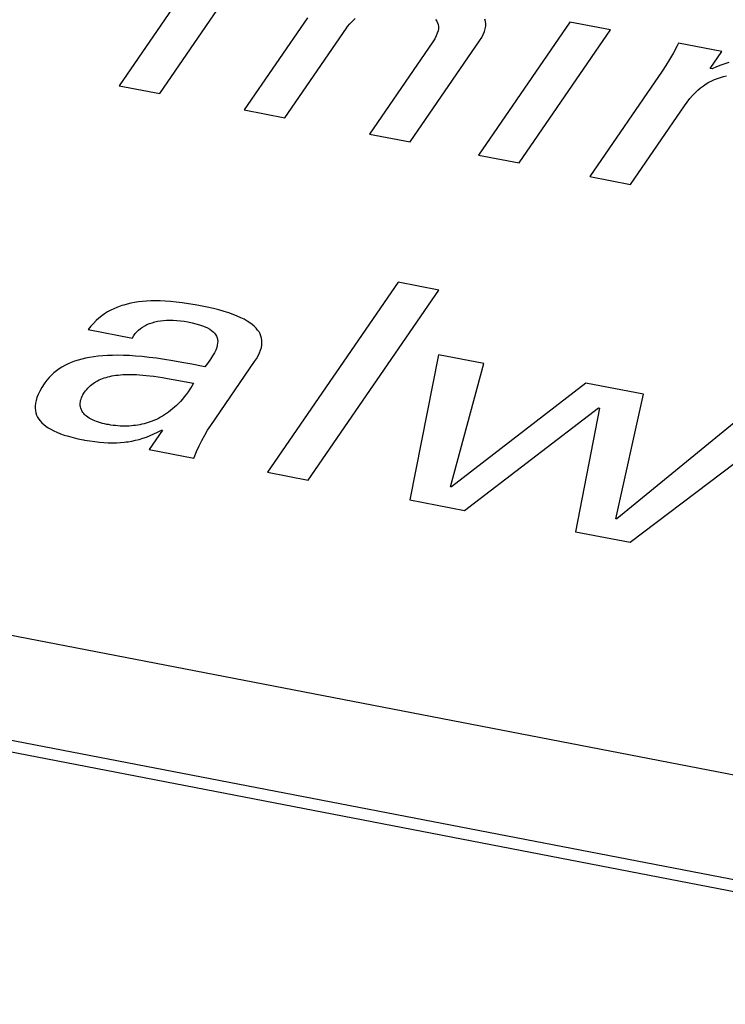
# Model space of a CAD drawing. Header units: millimetres. Extents: x -728 to -141, y -62 to 525.
# Tile 139 of 186: x -215.07 to -212.01, y 464.34 to 468.61. Entities that reach past the tile are written whole.
import ezdxf

# ---------------------------------------------------------------- set-up
doc = ezdxf.new("R2010")
doc.units = ezdxf.units.MM
doc.header["$LTSCALE"] = 23.1
doc.layers.add('R912005502_AM_0', color=7, linetype='CONTINUOUS')

msp = doc.modelspace()

# ---------------------------------------------------------------- linework, layer by layer
at = {"layer": 'R912005502_AM_0', "color": 7}
for p, q in [((-191.7927, 461.438), (-255.5196, 473.7289)), ((-191.8355, 460.9917), (-256.6744, 473.497)), ((-191.8923, 460.9515), (-256.7312, 473.4569)), ((-214.3304, 468.7762), (-214.6441, 468.3195)), ((-214.4674, 468.2854), (-214.2008, 468.6736)), ((-213.8265, 468.6144), (-214.101, 468.2148)), ((-213.6428, 468.5879), (-213.6316, 468.5998)), ((-213.6316, 468.5998), (-213.6198, 468.6109)), ((-213.2711, 468.607), (-213.2662, 468.6)), ((-213.2662, 468.6), (-213.2625, 468.5926)), ((-213.0547, 468.5987), (-213.0572, 468.6086)), ((-213.0537, 468.5883), (-213.0547, 468.5987)), ((-213.9244, 468.1807), (-213.6578, 468.5689)), ((-213.6578, 468.5689), (-213.6527, 468.5759)), ((-213.6527, 468.5759), (-213.6428, 468.5879)), ((-213.2605, 468.5574), (-213.2637, 468.5468)), ((-213.2625, 468.5926), (-213.26, 468.5847)), ((-213.259, 468.5672), (-213.2605, 468.5574)), ((-213.26, 468.5847), (-213.2588, 468.5762)), ((-213.2588, 468.5762), (-213.259, 468.5672)), ((-212.6887, 468.5954), (-213.0848, 468.0188)), ((-213.0594, 468.5541), (-213.0559, 468.5661)), ((-213.0559, 468.5661), (-213.0548, 468.5718)), ((-213.0548, 468.5718), (-213.054, 468.5775)), ((-213.054, 468.5775), (-213.0537, 468.5883)), ((-212.9081, 467.9847), (-212.5121, 468.5613)), ((-212.5121, 468.5613), (-212.6887, 468.5954)), ((-213.3813, 468.0759), (-213.0802, 468.5144)), ((-213.2751, 468.5229), (-213.2836, 468.5097)), ((-213.2685, 468.5354), (-213.2751, 468.5229)), ((-213.2637, 468.5468), (-213.2685, 468.5354)), ((-213.0802, 468.5144), (-213.0714, 468.5283)), ((-213.0714, 468.5283), (-213.0645, 468.5415)), ((-213.0645, 468.5415), (-213.0594, 468.5541)), ((-213.2836, 468.5097), (-213.5581, 468.11)), ((-212.2238, 468.4925), (-212.2401, 468.4621)), ((-212.2176, 468.5045), (-212.2238, 468.4925)), ((-212.0301, 468.4684), (-212.2176, 468.5045)), ((-212.2563, 468.4339), (-212.2726, 468.4075)), ((-212.2401, 468.4621), (-212.2563, 468.4339)), ((-212.081, 468.3942), (-212.0301, 468.4684)), ((-212.2726, 468.4075), (-212.2892, 468.3825)), ((-212.0725, 468.3925), (-212.081, 468.3942)), ((-212.0533, 468.4009), (-212.0725, 468.3925)), ((-212.0349, 468.4082), (-212.0533, 468.4009)), ((-212.0171, 468.4144), (-212.0349, 468.4082)), ((-211.9999, 468.4198), (-212.0171, 468.4144)), ((-212.2892, 468.3825), (-212.6029, 467.9258)), ((-212.0736, 468.3409), (-212.0612, 468.3466)), ((-212.0612, 468.3466), (-212.0487, 468.3516)), ((-212.0487, 468.3516), (-212.0359, 468.3559)), ((-212.0359, 468.3559), (-212.0229, 468.3596)), ((-212.0229, 468.3596), (-212.0097, 468.3627)), ((-214.6441, 468.3195), (-214.4674, 468.2854)), ((-212.1454, 468.2894), (-212.1336, 468.3003)), ((-212.1336, 468.3003), (-212.1218, 468.3103)), ((-212.1218, 468.3103), (-212.11, 468.3192)), ((-212.11, 468.3192), (-212.098, 468.3273)), ((-212.098, 468.3273), (-212.0859, 468.3345)), ((-212.0859, 468.3345), (-212.0736, 468.3409)), ((-212.1804, 468.2489), (-212.1687, 468.2638)), ((-212.1687, 468.2638), (-212.157, 468.2772)), ((-212.157, 468.2772), (-212.1454, 468.2894)), ((-214.101, 468.2148), (-213.9244, 468.1807)), ((-212.4261, 467.8917), (-212.1917, 468.2331)), ((-212.1917, 468.2331), (-212.1804, 468.2489)), ((-213.5581, 468.11), (-213.3813, 468.0759)), ((-213.0848, 468.0188), (-212.9081, 467.9847)), ((-212.6029, 467.9258), (-212.4261, 467.8917)), ((-213.4339, 467.468), (-214.0001, 466.6436)), ((-213.2572, 467.4339), (-213.4339, 467.468)), ((-213.8235, 466.6095), (-213.2572, 467.4339)), ((-214.6385, 467.3641), (-214.6528, 467.3587)), ((-214.6312, 467.3666), (-214.6385, 467.3641)), ((-214.6238, 467.3689), (-214.6312, 467.3666)), ((-214.6086, 467.3732), (-214.6238, 467.3689)), ((-214.593, 467.3768), (-214.6086, 467.3732)), ((-214.5769, 467.3799), (-214.593, 467.3768)), ((-214.5601, 467.3824), (-214.5769, 467.3799)), ((-214.5427, 467.3844), (-214.5601, 467.3824)), ((-214.5246, 467.3859), (-214.5427, 467.3844)), ((-214.5057, 467.3868), (-214.5246, 467.3859)), ((-214.4859, 467.387), (-214.5057, 467.3868)), ((-214.4651, 467.3867), (-214.4859, 467.387)), ((-214.4432, 467.3858), (-214.4651, 467.3867)), ((-214.4201, 467.3841), (-214.4432, 467.3858)), ((-214.3957, 467.3817), (-214.4201, 467.3841)), ((-214.3698, 467.3786), (-214.3957, 467.3817)), ((-214.3424, 467.3746), (-214.3698, 467.3786)), ((-214.3131, 467.3697), (-214.3424, 467.3746)), ((-214.29, 467.3655), (-214.3131, 467.3697)), ((-214.2613, 467.3596), (-214.29, 467.3655)), ((-214.719, 467.3216), (-214.7313, 467.3118)), ((-214.7064, 467.3305), (-214.719, 467.3216)), ((-214.6934, 467.3387), (-214.7064, 467.3305)), ((-214.6802, 467.346), (-214.6934, 467.3387)), ((-214.6667, 467.3527), (-214.6802, 467.346)), ((-214.6528, 467.3587), (-214.6667, 467.3527)), ((-214.2349, 467.3536), (-214.2613, 467.3596)), ((-214.2105, 467.3474), (-214.2349, 467.3536)), ((-214.1881, 467.341), (-214.2105, 467.3474)), ((-214.1676, 467.3345), (-214.1881, 467.341)), ((-214.1487, 467.3278), (-214.1676, 467.3345)), ((-214.1315, 467.321), (-214.1487, 467.3278)), ((-214.1158, 467.314), (-214.1315, 467.321)), ((-214.7666, 467.2768), (-214.7778, 467.2629)), ((-214.7551, 467.2895), (-214.7666, 467.2768)), ((-214.7433, 467.3012), (-214.7551, 467.2895)), ((-214.7313, 467.3118), (-214.7433, 467.3012)), ((-214.5422, 467.2733), (-214.5327, 467.2789)), ((-214.5327, 467.2789), (-214.5227, 467.2839)), ((-214.5227, 467.2839), (-214.5121, 467.2883)), ((-214.5121, 467.2883), (-214.501, 467.2922)), ((-214.501, 467.2922), (-214.4893, 467.2955)), ((-214.4893, 467.2955), (-214.4772, 467.2982)), ((-214.4772, 467.2982), (-214.4646, 467.3004)), ((-214.4646, 467.3004), (-214.4514, 467.302)), ((-214.4514, 467.302), (-214.4378, 467.3031)), ((-214.4378, 467.3031), (-214.4236, 467.3035)), ((-214.4236, 467.3035), (-214.409, 467.3033)), ((-214.409, 467.3033), (-214.3938, 467.3025)), ((-214.3938, 467.3025), (-214.3781, 467.301)), ((-214.3781, 467.301), (-214.3619, 467.2988)), ((-214.3619, 467.2988), (-214.3451, 467.2959)), ((-214.3451, 467.2959), (-214.3268, 467.292)), ((-214.3268, 467.292), (-214.3103, 467.2879)), ((-214.3103, 467.2879), (-214.2955, 467.2836)), ((-214.2955, 467.2836), (-214.2823, 467.2791)), ((-214.2823, 467.2791), (-214.2706, 467.2743)), ((-214.1016, 467.3069), (-214.1158, 467.314)), ((-214.0887, 467.2996), (-214.1016, 467.3069)), ((-214.0771, 467.2921), (-214.0887, 467.2996)), ((-214.0668, 467.2845), (-214.0771, 467.2921)), ((-214.0577, 467.2767), (-214.0668, 467.2845)), ((-214.0497, 467.2688), (-214.0577, 467.2767)), ((-214.7778, 467.2629), (-214.5859, 467.2259)), ((-214.5853, 467.2272), (-214.58, 467.2364)), ((-214.58, 467.2364), (-214.5739, 467.245)), ((-214.5739, 467.245), (-214.567, 467.253)), ((-214.567, 467.253), (-214.5594, 467.2604)), ((-214.5594, 467.2604), (-214.5511, 467.2671)), ((-214.5511, 467.2671), (-214.5422, 467.2733)), ((-214.2706, 467.2743), (-214.2601, 467.2693)), ((-214.2601, 467.2693), (-214.2509, 467.2641)), ((-214.2509, 467.2641), (-214.2429, 467.2586)), ((-214.2429, 467.2586), (-214.236, 467.2529)), ((-214.236, 467.2529), (-214.2302, 467.247)), ((-214.2302, 467.247), (-214.2253, 467.2407)), ((-214.2253, 467.2407), (-214.2215, 467.2341)), ((-214.2215, 467.2341), (-214.2186, 467.2272)), ((-214.0428, 467.2606), (-214.0497, 467.2688)), ((-214.037, 467.2522), (-214.0428, 467.2606)), ((-214.0323, 467.2436), (-214.037, 467.2522)), ((-214.0286, 467.2346), (-214.0323, 467.2436)), ((-214.026, 467.2254), (-214.0286, 467.2346)), ((-214.5859, 467.2259), (-214.5853, 467.2272)), ((-214.2177, 467.1943), (-214.2205, 467.1845)), ((-214.2186, 467.2272), (-214.2168, 467.2198)), ((-214.2163, 467.2034), (-214.2177, 467.1943)), ((-214.2168, 467.2198), (-214.216, 467.2119)), ((-214.216, 467.2119), (-214.2163, 467.2034)), ((-214.0267, 467.1847), (-214.0248, 467.1955)), ((-214.0245, 467.2158), (-214.026, 467.2254)), ((-214.0248, 467.1955), (-214.0241, 467.2059)), ((-214.0241, 467.2059), (-214.0245, 467.2158)), ((-214.7146, 467.1487), (-214.7345, 467.1468)), ((-214.6937, 467.15), (-214.7146, 467.1487)), ((-214.6718, 467.1507), (-214.6937, 467.15)), ((-214.6488, 467.1509), (-214.6718, 467.1507)), ((-214.6246, 467.1505), (-214.6488, 467.1509)), ((-214.599, 467.1495), (-214.6246, 467.1505)), ((-214.5721, 467.1477), (-214.599, 467.1495)), ((-214.5436, 467.1453), (-214.5721, 467.1477)), ((-214.238, 467.1487), (-214.2478, 467.1336)), ((-214.2304, 467.1619), (-214.238, 467.1487)), ((-214.2247, 467.1737), (-214.2304, 467.1619)), ((-214.2205, 467.1845), (-214.2247, 467.1737)), ((-214.0479, 467.1359), (-214.0404, 467.149)), ((-214.0404, 467.149), (-214.0345, 467.1615)), ((-214.0345, 467.1615), (-214.0299, 467.1734)), ((-214.0299, 467.1734), (-214.0267, 467.1847)), ((-213.2579, 467.1534), (-213.3825, 466.5244)), ((-213.0618, 467.1156), (-213.2579, 467.1534)), ((-214.8785, 467.1071), (-214.8914, 467.1)), ((-214.8651, 467.1136), (-214.8785, 467.1071)), ((-214.8511, 467.1196), (-214.8651, 467.1136)), ((-214.8365, 467.125), (-214.8511, 467.1196)), ((-214.8213, 467.1299), (-214.8365, 467.125)), ((-214.8054, 467.1343), (-214.8213, 467.1299)), ((-214.7888, 467.1382), (-214.8054, 467.1343)), ((-214.7715, 467.1415), (-214.7888, 467.1382)), ((-214.7534, 467.1444), (-214.7715, 467.1415)), ((-214.7345, 467.1468), (-214.7534, 467.1444)), ((-214.5134, 467.1421), (-214.5436, 467.1453)), ((-214.4814, 467.1381), (-214.5134, 467.1421)), ((-214.4472, 467.1332), (-214.4814, 467.1381)), ((-214.4106, 467.1273), (-214.4472, 467.1332)), ((-214.3711, 467.1203), (-214.4106, 467.1273)), ((-214.3276, 467.1121), (-214.3711, 467.1203)), ((-214.2785, 467.1021), (-214.3276, 467.1121)), ((-214.2608, 467.1155), (-214.2718, 467.1007)), ((-214.2478, 467.1336), (-214.2608, 467.1155)), ((-214.2464, 466.8462), (-214.0558, 467.1237)), ((-214.0558, 467.1237), (-214.0479, 467.1359)), ((-213.2069, 466.5811), (-213.0618, 467.1156)), ((-214.9374, 467.0653), (-214.9475, 467.0548)), ((-214.9267, 467.075), (-214.9374, 467.0653)), ((-214.9155, 467.084), (-214.9267, 467.075)), ((-214.9097, 467.0882), (-214.9155, 467.084)), ((-214.9037, 467.0923), (-214.9097, 467.0882)), ((-214.8914, 467.1), (-214.9037, 467.0923)), ((-214.6754, 467.0613), (-214.6665, 467.0629)), ((-214.6665, 467.0629), (-214.6573, 467.0643)), ((-214.6573, 467.0643), (-214.6477, 467.0655)), ((-214.6477, 467.0655), (-214.6378, 467.0664)), ((-214.6378, 467.0664), (-214.6274, 467.0671)), ((-214.6274, 467.0671), (-214.6167, 467.0676)), ((-214.6167, 467.0676), (-214.6054, 467.0679)), ((-214.6054, 467.0679), (-214.5937, 467.0679)), ((-214.5937, 467.0679), (-214.5814, 467.0677)), ((-214.5814, 467.0677), (-214.5685, 467.0671)), ((-214.5685, 467.0671), (-214.555, 467.0663)), ((-214.555, 467.0663), (-214.5407, 467.0652)), ((-214.5407, 467.0652), (-214.5257, 467.0638)), ((-214.5257, 467.0638), (-214.5098, 467.0621)), ((-214.5098, 467.0621), (-214.4928, 467.0599)), ((-214.2718, 467.1007), (-214.2785, 467.1021)), ((-214.9691, 467.0268), (-214.9793, 467.0107)), ((-214.9658, 467.0316), (-214.9691, 467.0268)), ((-214.957, 467.0436), (-214.9658, 467.0316)), ((-214.9475, 467.0548), (-214.957, 467.0436)), ((-214.7736, 467.0145), (-214.768, 467.0196)), ((-214.768, 467.0196), (-214.7621, 467.0244)), ((-214.7621, 467.0244), (-214.7561, 467.0289)), ((-214.7561, 467.0289), (-214.7498, 467.0331)), ((-214.7498, 467.0331), (-214.7466, 467.0351)), ((-214.7466, 467.0351), (-214.7434, 467.037)), ((-214.7434, 467.037), (-214.7367, 467.0407)), ((-214.7367, 467.0407), (-214.7299, 467.0441)), ((-214.7299, 467.0441), (-214.7228, 467.0472)), ((-214.7228, 467.0472), (-214.7155, 467.0501)), ((-214.7155, 467.0501), (-214.708, 467.0528)), ((-214.708, 467.0528), (-214.7002, 467.0553)), ((-214.7002, 467.0553), (-214.6922, 467.0575)), ((-214.6922, 467.0575), (-214.6839, 467.0595)), ((-214.6839, 467.0595), (-214.6754, 467.0613)), ((-214.4928, 467.0599), (-214.4747, 467.0574)), ((-214.4747, 467.0574), (-214.455, 467.0544)), ((-214.455, 467.0544), (-214.4335, 467.0508)), ((-214.4335, 467.0508), (-214.4092, 467.0465)), ((-214.4092, 467.0465), (-214.3204, 467.0299)), ((-214.3204, 467.0299), (-214.3283, 467.0168)), ((-212.6201, 467.0304), (-213.2026, 466.5803)), ((-212.3702, 466.9822), (-212.6201, 467.0304)), ((-214.9945, 466.9813), (-214.9998, 466.9678)), ((-214.9877, 466.9955), (-214.9945, 466.9813)), ((-214.9793, 467.0107), (-214.9877, 466.9955)), ((-214.8039, 466.9734), (-214.8007, 466.9797)), ((-214.8007, 466.9797), (-214.7969, 466.9861)), ((-214.7969, 466.9861), (-214.7939, 466.9906)), ((-214.7939, 466.9906), (-214.7892, 466.9972)), ((-214.7892, 466.9972), (-214.7842, 467.0033)), ((-214.7842, 467.0033), (-214.779, 467.0091)), ((-214.779, 467.0091), (-214.7736, 467.0145)), ((-214.3526, 466.9813), (-214.3609, 466.9707)), ((-214.3444, 466.9925), (-214.3526, 466.9813)), ((-214.3363, 467.0043), (-214.3444, 466.9925)), ((-214.3283, 467.0168), (-214.3363, 467.0043)), ((-212.4893, 466.4427), (-212.3702, 466.9822)), ((-215.0061, 466.9432), (-215.0074, 466.9319)), ((-215.0036, 466.9552), (-215.0061, 466.9432)), ((-214.9998, 466.9678), (-215.0036, 466.9552)), ((-214.8122, 466.9377), (-214.8121, 466.9433)), ((-214.8119, 466.9323), (-214.8122, 466.9377)), ((-214.8121, 466.9433), (-214.8115, 466.9491)), ((-214.8115, 466.9491), (-214.8104, 466.955)), ((-214.8104, 466.955), (-214.8088, 466.961)), ((-214.8088, 466.961), (-214.8066, 466.9672)), ((-214.8066, 466.9672), (-214.8039, 466.9734)), ((-214.3947, 466.9337), (-214.4033, 466.9257)), ((-214.3862, 466.9421), (-214.3947, 466.9337)), ((-214.3777, 466.9511), (-214.3862, 466.9421)), ((-214.3693, 466.9606), (-214.3777, 466.9511)), ((-214.3609, 466.9707), (-214.3693, 466.9606)), ((-215.0074, 466.9319), (-215.0075, 466.9211)), ((-215.0075, 466.9211), (-215.0065, 466.9109)), ((-215.0065, 466.9109), (-215.0044, 466.9011)), ((-215.0044, 466.9011), (-215.0013, 466.8919)), ((-215.0013, 466.8919), (-214.9972, 466.883)), ((-214.8111, 466.927), (-214.8119, 466.9323)), ((-214.8098, 466.9218), (-214.8111, 466.927)), ((-214.8081, 466.9168), (-214.8098, 466.9218)), ((-214.8059, 466.912), (-214.8081, 466.9168)), ((-214.8033, 466.9074), (-214.8059, 466.912)), ((-214.8004, 466.9029), (-214.8033, 466.9074)), ((-214.797, 466.8985), (-214.8004, 466.9029)), ((-214.7932, 466.8943), (-214.797, 466.8985)), ((-214.789, 466.8903), (-214.7932, 466.8943)), ((-214.4467, 466.8926), (-214.4555, 466.8872)), ((-214.438, 466.8983), (-214.4467, 466.8926)), ((-214.4293, 466.9045), (-214.438, 466.8983)), ((-214.4206, 466.9111), (-214.4293, 466.9045)), ((-214.4119, 466.9182), (-214.4206, 466.9111)), ((-214.4033, 466.9257), (-214.4119, 466.9182)), ((-213.1455, 466.4787), (-212.5647, 466.9227)), ((-212.5604, 466.9219), (-212.6649, 466.386)), ((-212.5647, 466.9227), (-212.5604, 466.9219)), ((-211.9284, 466.897), (-212.485, 466.4419)), ((-214.9972, 466.883), (-214.992, 466.8745)), ((-214.992, 466.8745), (-214.9859, 466.8664)), ((-214.9859, 466.8664), (-214.9787, 466.8585)), ((-214.9787, 466.8585), (-214.9706, 466.851)), ((-214.9706, 466.851), (-214.9613, 466.8438)), ((-214.7844, 466.8864), (-214.789, 466.8903)), ((-214.7795, 466.8827), (-214.7844, 466.8864)), ((-214.7741, 466.8791), (-214.7795, 466.8827)), ((-214.7683, 466.8757), (-214.7741, 466.8791)), ((-214.7621, 466.8724), (-214.7683, 466.8757)), ((-214.7555, 466.8693), (-214.7621, 466.8724)), ((-214.7485, 466.8663), (-214.7555, 466.8693)), ((-214.741, 466.8634), (-214.7485, 466.8663)), ((-214.7331, 466.8607), (-214.741, 466.8634)), ((-214.7247, 466.8582), (-214.7331, 466.8607)), ((-214.7159, 466.8558), (-214.7247, 466.8582)), ((-214.7065, 466.8536), (-214.7159, 466.8558)), ((-214.6967, 466.8516), (-214.7065, 466.8536)), ((-214.6903, 466.8504), (-214.6967, 466.8516)), ((-214.6797, 466.8487), (-214.6903, 466.8504)), ((-214.6693, 466.8472), (-214.6797, 466.8487)), ((-214.5627, 466.8484), (-214.5719, 466.847)), ((-214.5536, 466.85), (-214.5627, 466.8484)), ((-214.5445, 466.8519), (-214.5536, 466.85)), ((-214.5355, 466.8541), (-214.5445, 466.8519)), ((-214.5265, 466.8565), (-214.5355, 466.8541)), ((-214.5175, 466.8593), (-214.5265, 466.8565)), ((-214.5086, 466.8623), (-214.5175, 466.8593)), ((-214.4997, 466.8656), (-214.5086, 466.8623)), ((-214.4908, 466.8693), (-214.4997, 466.8656)), ((-214.4819, 466.8732), (-214.4908, 466.8693)), ((-214.4731, 466.8775), (-214.4819, 466.8732)), ((-214.4643, 466.8822), (-214.4731, 466.8775)), ((-214.4555, 466.8872), (-214.4643, 466.8822)), ((-212.4279, 466.3403), (-211.741, 466.8609)), ((-214.9613, 466.8438), (-214.951, 466.8368)), ((-214.951, 466.8368), (-214.9396, 466.83)), ((-214.9396, 466.83), (-214.9269, 466.8235)), ((-214.9269, 466.8235), (-214.913, 466.8172)), ((-214.913, 466.8172), (-214.8978, 466.8112)), ((-214.8978, 466.8112), (-214.8812, 466.8054)), ((-214.659, 466.846), (-214.6693, 466.8472)), ((-214.6489, 466.8451), (-214.659, 466.846)), ((-214.6388, 466.8444), (-214.6489, 466.8451)), ((-214.629, 466.844), (-214.6388, 466.8444)), ((-214.6192, 466.8439), (-214.629, 466.844)), ((-214.6096, 466.844), (-214.6192, 466.8439)), ((-214.6, 466.8444), (-214.6096, 466.844)), ((-214.5906, 466.845), (-214.6, 466.8444)), ((-214.5812, 466.8459), (-214.5906, 466.845)), ((-214.5719, 466.847), (-214.5812, 466.8459)), ((-214.4557, 466.8258), (-214.5129, 466.7425)), ((-214.5092, 466.8027), (-214.4931, 466.8098)), ((-214.4931, 466.8098), (-214.4767, 466.8177)), ((-214.4767, 466.8177), (-214.46, 466.8267)), ((-214.46, 466.8267), (-214.4557, 466.8258)), ((-214.2725, 466.8046), (-214.2597, 466.826)), ((-214.2597, 466.826), (-214.2464, 466.8462)), ((-214.8812, 466.8054), (-214.8631, 466.7998)), ((-214.8631, 466.7998), (-214.8434, 466.7945)), ((-214.8434, 466.7945), (-214.822, 466.7895)), ((-214.822, 466.7895), (-214.7987, 466.7847)), ((-214.7987, 466.7847), (-214.7934, 466.7837)), ((-214.7934, 466.7837), (-214.7708, 466.7798)), ((-214.7708, 466.7798), (-214.7494, 466.7767)), ((-214.7494, 466.7767), (-214.7291, 466.7744)), ((-214.7291, 466.7744), (-214.7095, 466.7728)), ((-214.7095, 466.7728), (-214.6908, 466.7718)), ((-214.6908, 466.7718), (-214.6727, 466.7715)), ((-214.6727, 466.7715), (-214.6552, 466.7718)), ((-214.6552, 466.7718), (-214.6381, 466.7727)), ((-214.6381, 466.7727), (-214.6214, 466.7742)), ((-214.6214, 466.7742), (-214.6131, 466.7752)), ((-214.6131, 466.7752), (-214.6049, 466.7764)), ((-214.6049, 466.7764), (-214.5888, 466.7791)), ((-214.5888, 466.7791), (-214.5728, 466.7824)), ((-214.5728, 466.7824), (-214.5569, 466.7864)), ((-214.5569, 466.7864), (-214.541, 466.7911)), ((-214.541, 466.7911), (-214.5252, 466.7965)), ((-214.5252, 466.7965), (-214.5092, 466.8027)), ((-214.2966, 466.7583), (-214.2848, 466.782)), ((-214.2848, 466.782), (-214.2725, 466.8046)), ((-214.5129, 466.7425), (-214.3191, 466.7051)), ((-214.3181, 466.7076), (-214.3077, 466.7335)), ((-214.3077, 466.7335), (-214.2966, 466.7583)), ((-214.3191, 466.7051), (-214.3181, 466.7076)), ((-214.0001, 466.6436), (-213.8235, 466.6095)), ((-213.2026, 466.5803), (-213.2069, 466.5811)), ((-213.3825, 466.5244), (-213.1455, 466.4787)), ((-212.485, 466.4419), (-212.4893, 466.4427)), ((-212.6649, 466.386), (-212.4279, 466.3403))]:
    msp.add_line(p, q, dxfattribs=at)

doc.saveas('drawing.dxf')
